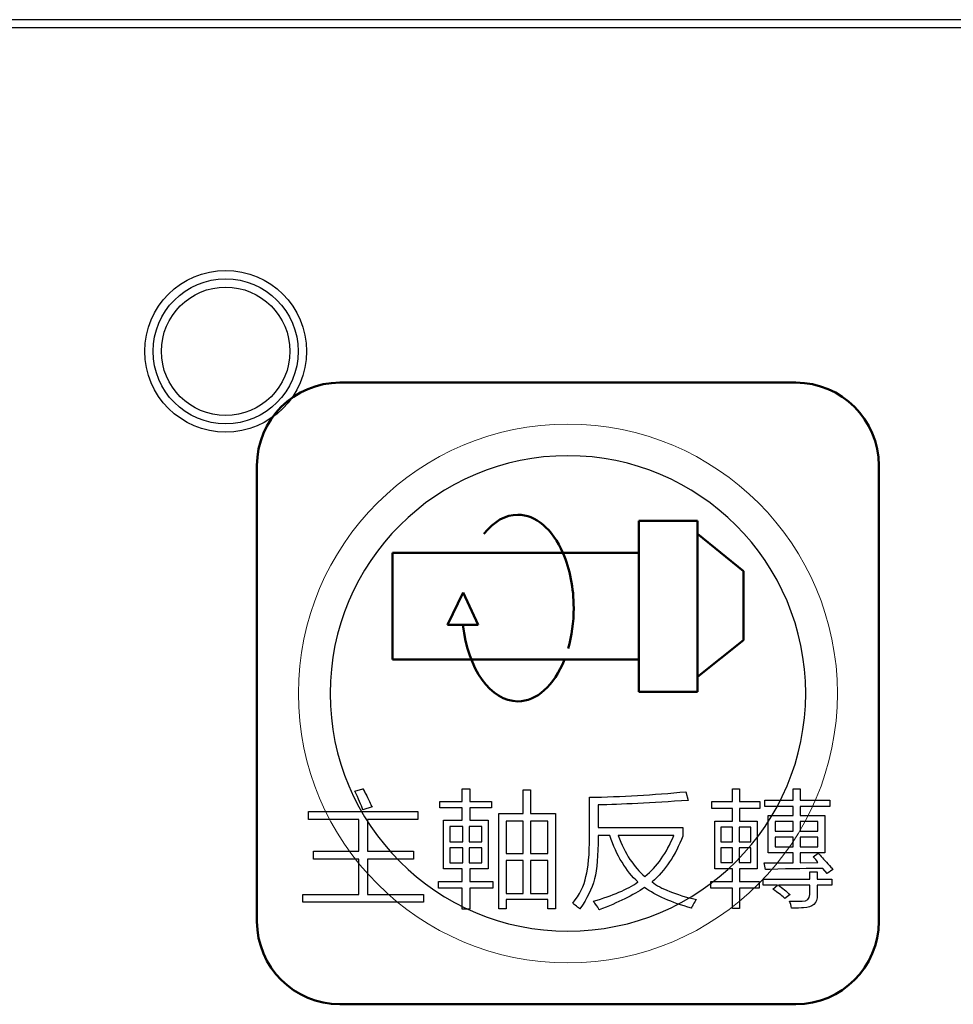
# Model space of a CAD drawing. Header units: millimetres. Extents: x 6964 to 8548, y -230 to 508.
# Tile 96 of 137: x 7329 to 7351, y 235 to 259. Entities that reach past the tile are written whole.
import ezdxf
from ezdxf.lldxf.tags import DXFTag

# ---------------------------------------------------------------- set-up
doc = ezdxf.new("R2010")
doc.units = ezdxf.units.MM
doc.header["$LTSCALE"] = 3
doc.layers.add('layer 1', color=7, linetype='Continuous')
tags = doc.linetypes.add('New Line1', pattern=[0.8, 0.5, -0.3]).pattern_tags.tags
tags[6:7] = [DXFTag(74, 4), DXFTag(75, 0), DXFTag(340, '0'), DXFTag(46, 1.0), DXFTag(50, 0.0), DXFTag(44, 0.0), DXFTag(45, 0.0)]
tags[4:5] = [DXFTag(74, 4), DXFTag(75, 0), DXFTag(340, '0'), DXFTag(46, 1.0), DXFTag(50, 0.0), DXFTag(44, 0.0), DXFTag(45, 0.0)]

msp = doc.modelspace()

# ---------------------------------------------------------------- linework, layer by layer
at = {"linetype": 'Continuous', "lineweight": 30}
msp.add_line((7420.175, 259.006), (7059.322, 259.006), dxfattribs=at)
at = {"layer": 'layer 1'}
for points in [[(7420.175, 258.806), (7420.175, 258.806), (7059.322, 258.806), (7059.322, 258.806)], [(7336.886, 240.39), (7336.886, 240.39), (7337.081, 240.45), (7337.081, 240.45)], [(7337.081, 240.45), (7337.097, 240.418), (7337.126, 240.365), (7337.166, 240.292)], [(7339.473, 240.147), (7339.473, 240.147), (7339.473, 240.451), (7339.473, 240.451)], [(7339.473, 240.451), (7339.473, 240.451), (7339.656, 240.451), (7339.656, 240.451)], [(7339.656, 240.451), (7339.656, 240.451), (7339.656, 240.147), (7339.656, 240.147)], [(7340.942, 239.854), (7340.942, 239.854), (7340.942, 240.425), (7340.942, 240.425)], [(7340.942, 240.425), (7340.942, 240.425), (7341.125, 240.425), (7341.125, 240.425)], [(7341.125, 240.425), (7341.125, 240.425), (7341.125, 239.854), (7341.125, 239.854)], [(7345.995, 240.147), (7345.995, 240.147), (7345.995, 240.451), (7345.995, 240.451)], [(7345.995, 240.451), (7345.995, 240.451), (7346.165, 240.451), (7346.165, 240.451)], [(7346.165, 240.451), (7346.165, 240.451), (7346.165, 240.147), (7346.165, 240.147)], [(7347.454, 240.172), (7347.454, 240.172), (7347.454, 240.452), (7347.454, 240.452)], [(7347.454, 240.452), (7347.454, 240.452), (7347.625, 240.452), (7347.625, 240.452)], [(7347.625, 240.452), (7347.625, 240.452), (7347.625, 240.172), (7347.625, 240.172)], [(7337.081, 239.94), (7337.04, 240.061), (7336.975, 240.211), (7336.886, 240.39)], [(7337.166, 240.292), (7337.239, 240.138), (7337.283, 240.045), (7337.299, 240.012)], [(7342.545, 240.244), (7343.316, 240.26), (7344.09, 240.305), (7344.868, 240.378)], [(7342.545, 239.296), (7342.545, 239.296), (7342.545, 240.244), (7342.545, 240.244)], [(7344.868, 240.378), (7344.868, 240.378), (7344.928, 240.171), (7344.928, 240.171)], [(7337.299, 240.012), (7337.299, 240.012), (7337.081, 239.94), (7337.081, 239.94)], [(7338.938, 239.989), (7338.938, 239.989), (7338.938, 240.147), (7338.938, 240.147)], [(7338.938, 240.147), (7338.938, 240.147), (7339.473, 240.147), (7339.473, 240.147)], [(7339.473, 239.989), (7339.473, 239.989), (7338.938, 239.989), (7338.938, 239.989)], [(7339.473, 239.695), (7339.473, 239.695), (7339.473, 239.989), (7339.473, 239.989)], [(7339.656, 240.147), (7339.656, 240.147), (7340.179, 240.147), (7340.179, 240.147)], [(7340.179, 239.989), (7340.179, 239.989), (7339.656, 239.989), (7339.656, 239.989)], [(7339.656, 239.989), (7339.656, 239.989), (7339.656, 239.695), (7339.656, 239.695)], [(7340.179, 240.147), (7340.179, 240.147), (7340.179, 239.989), (7340.179, 239.989)], [(7344.928, 240.171), (7344.029, 240.106), (7343.303, 240.07), (7342.752, 240.062)], [(7342.752, 240.062), (7342.752, 240.062), (7342.752, 239.515), (7342.752, 239.515)], [(7345.496, 239.977), (7345.496, 239.977), (7345.496, 240.147), (7345.496, 240.147)], [(7345.496, 240.147), (7345.496, 240.147), (7345.995, 240.147), (7345.995, 240.147)], [(7345.995, 239.977), (7345.995, 239.977), (7345.496, 239.977), (7345.496, 239.977)], [(7345.995, 239.671), (7345.995, 239.671), (7345.995, 239.977), (7345.995, 239.977)], [(7346.165, 240.147), (7346.165, 240.147), (7346.651, 240.147), (7346.651, 240.147)], [(7346.651, 239.977), (7346.651, 239.977), (7346.165, 239.977), (7346.165, 239.977)], [(7346.165, 239.977), (7346.165, 239.977), (7346.165, 239.671), (7346.165, 239.671)], [(7346.651, 240.147), (7346.651, 240.147), (7346.651, 239.977), (7346.651, 239.977)], [(7346.773, 240.026), (7346.773, 240.026), (7346.773, 240.172), (7346.773, 240.172)], [(7346.773, 240.172), (7346.773, 240.172), (7347.454, 240.172), (7347.454, 240.172)], [(7347.454, 240.026), (7347.454, 240.026), (7346.773, 240.026), (7346.773, 240.026)], [(7347.454, 239.805), (7347.454, 239.805), (7347.454, 240.026), (7347.454, 240.026)], [(7347.625, 240.172), (7347.625, 240.172), (7348.342, 240.172), (7348.342, 240.172)], [(7348.342, 240.026), (7348.342, 240.026), (7347.625, 240.026), (7347.625, 240.026)], [(7347.625, 240.026), (7347.625, 240.026), (7347.625, 239.805), (7347.625, 239.805)], [(7348.342, 240.172), (7348.342, 240.172), (7348.342, 240.026), (7348.342, 240.026)], [(7335.767, 239.709), (7335.767, 239.709), (7335.767, 239.904), (7335.767, 239.904)], [(7335.767, 239.904), (7335.767, 239.904), (7338.406, 239.904), (7338.406, 239.904)], [(7336.983, 239.709), (7336.983, 239.709), (7335.767, 239.709), (7335.767, 239.709)], [(7336.983, 238.942), (7336.983, 238.942), (7336.983, 239.709), (7336.983, 239.709)], [(7338.406, 239.709), (7338.406, 239.709), (7337.19, 239.709), (7337.19, 239.709)], [(7337.19, 239.709), (7337.19, 239.709), (7337.19, 238.942), (7337.19, 238.942)], [(7338.406, 239.904), (7338.406, 239.904), (7338.406, 239.709), (7338.406, 239.709)], [(7340.36, 237.557), (7340.36, 237.557), (7340.36, 239.854), (7340.36, 239.854)], [(7340.36, 239.854), (7340.36, 239.854), (7340.942, 239.854), (7340.942, 239.854)], [(7341.125, 239.854), (7341.125, 239.854), (7341.723, 239.854), (7341.723, 239.854)], [(7341.723, 239.854), (7341.723, 239.854), (7341.723, 237.557), (7341.723, 237.557)], [(7346.857, 238.905), (7346.857, 238.905), (7346.857, 239.805), (7346.857, 239.805)], [(7346.857, 239.805), (7346.857, 239.805), (7347.454, 239.805), (7347.454, 239.805)], [(7347.625, 239.805), (7347.625, 239.805), (7348.219, 239.805), (7348.219, 239.805)], [(7348.219, 239.805), (7348.219, 239.805), (7348.219, 238.905), (7348.219, 238.905)], [(7339.022, 238.516), (7339.022, 238.516), (7339.022, 239.695), (7339.022, 239.695)], [(7339.022, 239.695), (7339.022, 239.695), (7339.473, 239.695), (7339.473, 239.695)], [(7339.18, 239.538), (7339.18, 239.538), (7339.18, 239.173), (7339.18, 239.173)], [(7339.486, 239.538), (7339.486, 239.538), (7339.18, 239.538), (7339.18, 239.538)], [(7339.486, 239.173), (7339.486, 239.173), (7339.486, 239.538), (7339.486, 239.538)], [(7339.946, 239.538), (7339.946, 239.538), (7339.643, 239.538), (7339.643, 239.538)], [(7339.643, 239.538), (7339.643, 239.538), (7339.643, 239.173), (7339.643, 239.173)], [(7339.656, 239.695), (7339.656, 239.695), (7340.104, 239.695), (7340.104, 239.695)], [(7339.946, 239.173), (7339.946, 239.173), (7339.946, 239.538), (7339.946, 239.538)], [(7340.104, 239.695), (7340.104, 239.695), (7340.104, 238.516), (7340.104, 238.516)], [(7340.531, 239.672), (7340.531, 239.672), (7340.531, 238.892), (7340.531, 238.892)], [(7340.942, 239.672), (7340.942, 239.672), (7340.531, 239.672), (7340.531, 239.672)], [(7340.942, 238.892), (7340.942, 238.892), (7340.942, 239.672), (7340.942, 239.672)], [(7341.54, 239.672), (7341.54, 239.672), (7341.125, 239.672), (7341.125, 239.672)], [(7341.125, 239.672), (7341.125, 239.672), (7341.125, 238.892), (7341.125, 238.892)], [(7341.54, 238.892), (7341.54, 238.892), (7341.54, 239.672), (7341.54, 239.672)], [(7342.752, 239.515), (7342.752, 239.515), (7344.795, 239.515), (7344.795, 239.515)], [(7344.795, 239.515), (7344.795, 239.515), (7344.795, 239.308), (7344.795, 239.308)], [(7345.568, 238.517), (7345.568, 238.517), (7345.568, 239.671), (7345.568, 239.671)], [(7345.568, 239.671), (7345.568, 239.671), (7345.995, 239.671), (7345.995, 239.671)], [(7345.714, 239.525), (7345.714, 239.525), (7345.714, 239.173), (7345.714, 239.173)], [(7345.995, 239.525), (7345.995, 239.525), (7345.714, 239.525), (7345.714, 239.525)], [(7345.995, 239.173), (7345.995, 239.173), (7345.995, 239.525), (7345.995, 239.525)], [(7346.433, 239.525), (7346.433, 239.525), (7346.152, 239.525), (7346.152, 239.525)], [(7346.152, 239.525), (7346.152, 239.525), (7346.152, 239.173), (7346.152, 239.173)], [(7346.165, 239.671), (7346.165, 239.671), (7346.591, 239.671), (7346.591, 239.671)], [(7346.433, 239.173), (7346.433, 239.173), (7346.433, 239.525), (7346.433, 239.525)], [(7346.591, 239.671), (7346.591, 239.671), (7346.591, 238.517), (7346.591, 238.517)], [(7347.027, 239.659), (7347.027, 239.659), (7347.027, 239.428), (7347.027, 239.428)], [(7347.454, 239.659), (7347.454, 239.659), (7347.027, 239.659), (7347.027, 239.659)], [(7347.454, 239.428), (7347.454, 239.428), (7347.454, 239.659), (7347.454, 239.659)], [(7348.049, 239.659), (7348.049, 239.659), (7347.625, 239.659), (7347.625, 239.659)], [(7347.625, 239.659), (7347.625, 239.659), (7347.625, 239.428), (7347.625, 239.428)], [(7348.049, 239.428), (7348.049, 239.428), (7348.049, 239.659), (7348.049, 239.659)], [(7342.46, 238.335), (7342.517, 238.546), (7342.545, 238.866), (7342.545, 239.296)], [(7342.752, 239.284), (7342.752, 238.846), (7342.724, 238.51), (7342.667, 238.275)], [(7343.032, 239.32), (7343.032, 239.32), (7342.752, 239.32), (7342.752, 239.32)], [(7342.752, 239.32), (7342.752, 239.32), (7342.752, 239.284), (7342.752, 239.284)], [(7343.712, 238.201), (7343.429, 238.461), (7343.202, 238.834), (7343.032, 239.32)], [(7344.576, 239.32), (7344.576, 239.32), (7343.238, 239.32), (7343.238, 239.32)], [(7343.238, 239.32), (7343.401, 238.883), (7343.615, 238.554), (7343.883, 238.335)], [(7343.883, 238.335), (7344.175, 238.57), (7344.405, 238.899), (7344.576, 239.32)], [(7344.795, 239.308), (7344.616, 238.846), (7344.369, 238.477), (7344.053, 238.201)], [(7347.027, 239.428), (7347.027, 239.428), (7347.454, 239.428), (7347.454, 239.428)], [(7347.027, 239.282), (7347.027, 239.282), (7347.027, 239.052), (7347.027, 239.052)], [(7347.454, 239.282), (7347.454, 239.282), (7347.027, 239.282), (7347.027, 239.282)], [(7347.454, 239.052), (7347.454, 239.052), (7347.454, 239.282), (7347.454, 239.282)], [(7347.625, 239.428), (7347.625, 239.428), (7348.049, 239.428), (7348.049, 239.428)], [(7348.049, 239.282), (7348.049, 239.282), (7347.625, 239.282), (7347.625, 239.282)], [(7347.625, 239.282), (7347.625, 239.282), (7347.625, 239.052), (7347.625, 239.052)], [(7348.049, 239.052), (7348.049, 239.052), (7348.049, 239.282), (7348.049, 239.282)], [(7339.18, 239.173), (7339.18, 239.173), (7339.486, 239.173), (7339.486, 239.173)], [(7339.18, 239.027), (7339.18, 239.027), (7339.18, 238.663), (7339.18, 238.663)], [(7339.486, 239.027), (7339.486, 239.027), (7339.18, 239.027), (7339.18, 239.027)], [(7339.486, 238.663), (7339.486, 238.663), (7339.486, 239.027), (7339.486, 239.027)], [(7339.643, 239.173), (7339.643, 239.173), (7339.946, 239.173), (7339.946, 239.173)], [(7339.643, 239.027), (7339.643, 239.027), (7339.643, 238.663), (7339.643, 238.663)], [(7339.946, 239.027), (7339.946, 239.027), (7339.643, 239.027), (7339.643, 239.027)], [(7339.946, 238.663), (7339.946, 238.663), (7339.946, 239.027), (7339.946, 239.027)], [(7345.714, 239.173), (7345.714, 239.173), (7345.995, 239.173), (7345.995, 239.173)], [(7345.714, 239.027), (7345.714, 239.027), (7345.714, 238.675), (7345.714, 238.675)], [(7345.995, 239.027), (7345.995, 239.027), (7345.714, 239.027), (7345.714, 239.027)], [(7345.995, 238.675), (7345.995, 238.675), (7345.995, 239.027), (7345.995, 239.027)], [(7346.152, 239.173), (7346.152, 239.173), (7346.433, 239.173), (7346.433, 239.173)], [(7346.152, 239.027), (7346.152, 239.027), (7346.152, 238.675), (7346.152, 238.675)], [(7346.433, 239.027), (7346.433, 239.027), (7346.152, 239.027), (7346.152, 239.027)], [(7346.433, 238.675), (7346.433, 238.675), (7346.433, 239.027), (7346.433, 239.027)], [(7347.027, 239.052), (7347.027, 239.052), (7347.454, 239.052), (7347.454, 239.052)], [(7347.625, 239.052), (7347.625, 239.052), (7348.049, 239.052), (7348.049, 239.052)], [(7335.889, 238.748), (7335.889, 238.748), (7335.889, 238.942), (7335.889, 238.942)], [(7335.889, 238.942), (7335.889, 238.942), (7336.983, 238.942), (7336.983, 238.942)], [(7337.19, 238.942), (7337.19, 238.942), (7338.296, 238.942), (7338.296, 238.942)], [(7338.296, 238.942), (7338.296, 238.942), (7338.296, 238.748), (7338.296, 238.748)], [(7340.531, 238.892), (7340.531, 238.892), (7340.942, 238.892), (7340.942, 238.892)], [(7341.125, 238.892), (7341.125, 238.892), (7341.54, 238.892), (7341.54, 238.892)], [(7347.454, 238.905), (7347.454, 238.905), (7346.857, 238.905), (7346.857, 238.905)], [(7347.454, 238.663), (7347.454, 238.663), (7347.454, 238.905), (7347.454, 238.905)], [(7348.219, 238.905), (7348.219, 238.905), (7347.625, 238.905), (7347.625, 238.905)], [(7347.625, 238.905), (7347.625, 238.905), (7347.625, 238.663), (7347.625, 238.663)], [(7347.941, 238.808), (7347.941, 238.808), (7348.062, 238.893), (7348.062, 238.893)], [(7348.05, 238.675), (7348.026, 238.723), (7347.989, 238.768), (7347.941, 238.808)], [(7348.062, 238.893), (7348.119, 238.837), (7348.196, 238.752), (7348.293, 238.638)], [(7336.983, 238.748), (7336.983, 238.748), (7335.889, 238.748), (7335.889, 238.748)], [(7336.983, 237.896), (7336.983, 237.896), (7336.983, 238.748), (7336.983, 238.748)], [(7338.296, 238.748), (7338.296, 238.748), (7337.19, 238.748), (7337.19, 238.748)], [(7337.19, 238.748), (7337.19, 238.748), (7337.19, 237.896), (7337.19, 237.896)], [(7339.473, 238.516), (7339.473, 238.516), (7339.022, 238.516), (7339.022, 238.516)], [(7339.18, 238.663), (7339.18, 238.663), (7339.486, 238.663), (7339.486, 238.663)], [(7339.473, 238.214), (7339.473, 238.214), (7339.473, 238.516), (7339.473, 238.516)], [(7339.643, 238.663), (7339.643, 238.663), (7339.946, 238.663), (7339.946, 238.663)], [(7340.104, 238.516), (7340.104, 238.516), (7339.656, 238.516), (7339.656, 238.516)], [(7339.656, 238.516), (7339.656, 238.516), (7339.656, 238.214), (7339.656, 238.214)], [(7340.531, 238.722), (7340.531, 238.722), (7340.531, 237.922), (7340.531, 237.922)], [(7340.942, 238.722), (7340.942, 238.722), (7340.531, 238.722), (7340.531, 238.722)], [(7340.942, 237.922), (7340.942, 237.922), (7340.942, 238.722), (7340.942, 238.722)], [(7341.125, 238.722), (7341.125, 238.722), (7341.125, 237.922), (7341.125, 237.922)], [(7341.54, 238.722), (7341.54, 238.722), (7341.125, 238.722), (7341.125, 238.722)], [(7341.54, 237.922), (7341.54, 237.922), (7341.54, 238.722), (7341.54, 238.722)], [(7345.995, 238.517), (7345.995, 238.517), (7345.568, 238.517), (7345.568, 238.517)], [(7345.714, 238.675), (7345.714, 238.675), (7345.995, 238.675), (7345.995, 238.675)], [(7345.995, 238.214), (7345.995, 238.214), (7345.995, 238.517), (7345.995, 238.517)], [(7346.152, 238.675), (7346.152, 238.675), (7346.433, 238.675), (7346.433, 238.675)], [(7346.591, 238.517), (7346.591, 238.517), (7346.165, 238.517), (7346.165, 238.517)], [(7346.165, 238.517), (7346.165, 238.517), (7346.165, 238.214), (7346.165, 238.214)], [(7346.786, 238.504), (7346.786, 238.504), (7346.761, 238.663), (7346.761, 238.663)], [(7346.761, 238.663), (7346.996, 238.663), (7347.227, 238.663), (7347.454, 238.663)], [(7348.172, 238.529), (7347.855, 238.529), (7347.43, 238.52), (7346.895, 238.504)], [(7347.625, 238.663), (7347.625, 238.663), (7348.05, 238.675), (7348.05, 238.675)], [(7348.281, 238.407), (7348.281, 238.407), (7348.172, 238.529), (7348.172, 238.529)], [(7348.293, 238.638), (7348.35, 238.581), (7348.391, 238.537), (7348.415, 238.504)], [(7342.144, 237.691), (7342.306, 237.894), (7342.411, 238.109), (7342.46, 238.335)], [(7342.667, 238.275), (7342.602, 238.031), (7342.484, 237.792), (7342.314, 237.557)], [(7346.737, 238.127), (7346.737, 238.127), (7346.737, 238.273), (7346.737, 238.273)], [(7346.737, 238.273), (7346.737, 238.273), (7347.856, 238.273), (7347.856, 238.273)], [(7346.895, 238.504), (7346.846, 238.504), (7346.81, 238.504), (7346.786, 238.504)], [(7347.856, 238.273), (7347.856, 238.273), (7347.856, 238.444), (7347.856, 238.444)], [(7347.856, 238.444), (7347.856, 238.444), (7348.039, 238.444), (7348.039, 238.444)], [(7348.039, 238.444), (7348.039, 238.444), (7348.039, 238.273), (7348.039, 238.273)], [(7348.039, 238.273), (7348.039, 238.273), (7348.391, 238.273), (7348.391, 238.273)], [(7348.415, 238.504), (7348.415, 238.504), (7348.281, 238.407), (7348.281, 238.407)], [(7348.391, 238.273), (7348.391, 238.273), (7348.391, 238.127), (7348.391, 238.127)], [(7338.902, 238.056), (7338.902, 238.056), (7338.902, 238.214), (7338.902, 238.214)], [(7338.902, 238.214), (7338.902, 238.214), (7339.473, 238.214), (7339.473, 238.214)], [(7339.473, 238.056), (7339.473, 238.056), (7338.902, 238.056), (7338.902, 238.056)], [(7339.473, 237.545), (7339.473, 237.545), (7339.473, 238.056), (7339.473, 238.056)], [(7339.656, 238.214), (7339.656, 238.214), (7340.215, 238.214), (7340.215, 238.214)], [(7340.215, 238.056), (7340.215, 238.056), (7339.656, 238.056), (7339.656, 238.056)], [(7339.656, 238.056), (7339.656, 238.056), (7339.656, 237.545), (7339.656, 237.545)], [(7340.215, 238.214), (7340.215, 238.214), (7340.215, 238.056), (7340.215, 238.056)], [(7342.643, 237.74), (7343.104, 237.869), (7343.461, 238.023), (7343.712, 238.201)], [(7343.871, 238.068), (7343.603, 237.881), (7343.238, 237.703), (7342.777, 237.533)], [(7345.002, 237.569), (7344.523, 237.707), (7344.146, 237.873), (7343.871, 238.068)], [(7344.053, 238.201), (7344.264, 238.04), (7344.62, 237.897), (7345.123, 237.776)], [(7345.472, 238.056), (7345.472, 238.056), (7345.472, 238.214), (7345.472, 238.214)], [(7345.472, 238.214), (7345.472, 238.214), (7345.995, 238.214), (7345.995, 238.214)], [(7345.995, 238.056), (7345.995, 238.056), (7345.472, 238.056), (7345.472, 238.056)], [(7345.995, 237.558), (7345.995, 237.558), (7345.995, 238.056), (7345.995, 238.056)], [(7346.165, 238.214), (7346.165, 238.214), (7346.639, 238.214), (7346.639, 238.214)], [(7346.639, 238.056), (7346.639, 238.056), (7346.165, 238.056), (7346.165, 238.056)], [(7346.165, 238.056), (7346.165, 238.056), (7346.165, 237.558), (7346.165, 237.558)], [(7346.639, 238.214), (7346.639, 238.214), (7346.639, 238.056), (7346.639, 238.056)], [(7347.078, 238.127), (7347.078, 238.127), (7346.737, 238.127), (7346.737, 238.127)], [(7346.968, 238.03), (7346.968, 238.03), (7347.078, 238.127), (7347.078, 238.127)], [(7347.856, 238.127), (7347.856, 238.127), (7347.102, 238.127), (7347.102, 238.127)], [(7347.102, 238.127), (7347.2, 238.055), (7347.293, 237.977), (7347.382, 237.896)], [(7347.856, 237.896), (7347.856, 237.896), (7347.856, 238.127), (7347.856, 238.127)], [(7348.391, 238.127), (7348.391, 238.127), (7348.039, 238.127), (7348.039, 238.127)], [(7348.039, 238.127), (7348.039, 238.127), (7348.039, 237.896), (7348.039, 237.896)], [(7335.634, 237.714), (7335.634, 237.714), (7335.634, 237.896), (7335.634, 237.896)], [(7335.634, 237.896), (7335.634, 237.896), (7336.983, 237.896), (7336.983, 237.896)], [(7337.19, 237.896), (7337.19, 237.896), (7338.54, 237.896), (7338.54, 237.896)], [(7338.54, 237.896), (7338.54, 237.896), (7338.54, 237.714), (7338.54, 237.714)], [(7340.531, 237.922), (7340.531, 237.922), (7340.942, 237.922), (7340.942, 237.922)], [(7341.125, 237.922), (7341.125, 237.922), (7341.54, 237.922), (7341.54, 237.922)], [(7347.017, 237.994), (7347.001, 238.01), (7346.985, 238.022), (7346.968, 238.03)], [(7347.26, 237.799), (7347.203, 237.856), (7347.122, 237.921), (7347.017, 237.994)], [(7347.382, 237.896), (7347.382, 237.896), (7347.26, 237.799), (7347.26, 237.799)], [(7348.039, 237.896), (7348.039, 237.686), (7347.929, 237.58), (7347.71, 237.58)], [(7338.54, 237.714), (7338.54, 237.714), (7335.634, 237.714), (7335.634, 237.714)], [(7341.54, 237.775), (7341.54, 237.775), (7340.531, 237.775), (7340.531, 237.775)], [(7340.531, 237.775), (7340.531, 237.775), (7340.531, 237.557), (7340.531, 237.557)], [(7341.54, 237.557), (7341.54, 237.557), (7341.54, 237.775), (7341.54, 237.775)], [(7342.229, 237.618), (7342.189, 237.65), (7342.16, 237.675), (7342.144, 237.691)], [(7342.314, 237.557), (7342.298, 237.565), (7342.27, 237.586), (7342.229, 237.618)], [(7342.691, 237.667), (7342.667, 237.699), (7342.65, 237.723), (7342.643, 237.74)], [(7342.777, 237.533), (7342.76, 237.565), (7342.732, 237.61), (7342.691, 237.667)], [(7345.038, 237.642), (7345.022, 237.61), (7345.009, 237.586), (7345.002, 237.569)], [(7345.123, 237.776), (7345.099, 237.752), (7345.07, 237.707), (7345.038, 237.642)], [(7347.418, 237.568), (7347.41, 237.633), (7347.394, 237.69), (7347.37, 237.738)], [(7347.71, 237.58), (7347.645, 237.572), (7347.548, 237.568), (7347.418, 237.568)], [(7339.656, 237.545), (7339.656, 237.545), (7339.473, 237.545), (7339.473, 237.545)], [(7340.531, 237.557), (7340.531, 237.557), (7340.36, 237.557), (7340.36, 237.557)], [(7341.723, 237.557), (7341.723, 237.557), (7341.54, 237.557), (7341.54, 237.557)], [(7346.165, 237.558), (7346.165, 237.558), (7345.995, 237.558), (7345.995, 237.558)]]:
    msp.add_open_spline(points, degree=3, dxfattribs=at)
for points, knots in [([(7335.719, 251.005), (7335.719, 252.082), (7334.846, 252.955), (7333.769, 252.955), (7333.769, 252.955), (7332.692, 252.955), (7331.819, 252.082), (7331.819, 251.005), (7331.819, 251.005), (7331.819, 249.928), (7332.692, 249.055), (7333.769, 249.055), (7333.769, 249.055), (7334.846, 249.055), (7335.719, 249.928), (7335.719, 251.005)], [0, 0, 0, 0, 0.2, 0.2, 0.2, 0.2, 0.4, 0.4, 0.4, 0.4, 0.6, 0.6, 0.6, 0.6, 1, 1, 1, 1]), ([(7335.519, 251.005), (7335.519, 251.971), (7334.736, 252.755), (7333.769, 252.755), (7333.769, 252.755), (7332.803, 252.755), (7332.019, 251.971), (7332.019, 251.005), (7332.019, 251.005), (7332.019, 250.038), (7332.803, 249.255), (7333.769, 249.255), (7333.769, 249.255), (7334.736, 249.255), (7335.519, 250.038), (7335.519, 251.005)], [0, 0, 0, 0, 0.2, 0.2, 0.2, 0.2, 0.4, 0.4, 0.4, 0.4, 0.6, 0.6, 0.6, 0.6, 1, 1, 1, 1]), ([(7335.319, 251.005), (7335.319, 251.861), (7334.625, 252.555), (7333.769, 252.555), (7333.769, 252.555), (7332.913, 252.555), (7332.219, 251.861), (7332.219, 251.005), (7332.219, 251.005), (7332.219, 250.149), (7332.913, 249.455), (7333.769, 249.455), (7333.769, 249.455), (7334.625, 249.455), (7335.319, 250.149), (7335.319, 251.005)], [0, 0, 0, 0, 0.2, 0.2, 0.2, 0.2, 0.4, 0.4, 0.4, 0.4, 0.6, 0.6, 0.6, 0.6, 1, 1, 1, 1]), ([(7347.37, 237.738), (7347.451, 237.738), (7347.552, 237.738), (7347.674, 237.738), (7347.674, 237.738), (7347.795, 237.738), (7347.856, 237.791), (7347.856, 237.896)], [0.52173913, 0.52173913, 0.52173913, 0.52173913, 0.56521739, 0.56521739, 0.56521739, 0.5652174, 0.60869565, 0.60869565, 0.60869565, 0.60869565])]:
    msp.add_open_spline(points, degree=3, knots=knots, dxfattribs=at)
at = {"layer": 'layer 1', "lineweight": 50}
for points in [[(7334.524, 248.25), (7334.524, 249.35), (7335.424, 250.25), (7336.524, 250.25)], [(7336.524, 250.25), (7336.524, 250.25), (7347.525, 250.25), (7347.525, 250.25)], [(7347.525, 250.25), (7348.625, 250.25), (7349.524, 249.35), (7349.524, 248.25)], [(7334.524, 237.25), (7334.524, 237.25), (7334.524, 248.25), (7334.524, 248.25)], [(7349.524, 248.25), (7349.524, 248.25), (7349.524, 237.25), (7349.524, 237.25)], [(7345.153, 246.914), (7345.153, 246.914), (7343.738, 246.914), (7343.738, 246.914)], [(7343.738, 246.914), (7343.738, 246.914), (7343.738, 242.793), (7343.738, 242.793)], [(7345.153, 242.793), (7345.153, 242.793), (7345.153, 246.914), (7345.153, 246.914)], [(7346.257, 245.702), (7346.257, 245.702), (7345.153, 246.605), (7345.153, 246.605)], [(7337.79, 243.566), (7337.79, 243.566), (7337.79, 246.143), (7337.79, 246.143)], [(7337.79, 246.143), (7337.79, 246.143), (7343.738, 246.141), (7343.738, 246.141)], [(7346.259, 244.032), (7346.259, 244.032), (7346.257, 245.702), (7346.257, 245.702)], [(7339.494, 245.182), (7339.494, 245.182), (7339.122, 244.405), (7339.122, 244.405)], [(7339.857, 244.405), (7339.857, 244.405), (7339.494, 245.182), (7339.494, 245.182)], [(7339.122, 244.405), (7339.122, 244.405), (7339.857, 244.405), (7339.857, 244.405)], [(7345.153, 243.15), (7345.153, 243.15), (7346.259, 244.032), (7346.259, 244.032)], [(7343.738, 243.567), (7343.738, 243.567), (7337.79, 243.566), (7337.79, 243.566)], [(7343.738, 242.793), (7343.738, 242.793), (7345.153, 242.793), (7345.153, 242.793)], [(7336.524, 235.25), (7335.424, 235.25), (7334.524, 236.15), (7334.524, 237.25)], [(7349.524, 237.25), (7349.524, 236.15), (7348.625, 235.25), (7347.525, 235.25)], [(7347.525, 235.25), (7347.525, 235.25), (7336.524, 235.25), (7336.524, 235.25)]]:
    msp.add_open_spline(points, degree=3, dxfattribs=at)
at = {"layer": 'layer 1', "lineweight": 9}
for points, knots in [([(7348.524, 242.75), (7348.524, 246.34), (7345.614, 249.25), (7342.024, 249.25), (7342.024, 249.25), (7338.435, 249.25), (7335.524, 246.34), (7335.524, 242.75), (7335.524, 242.75), (7335.524, 239.16), (7338.435, 236.25), (7342.024, 236.25)], [0, 0, 0, 0, 0.2, 0.2, 0.2, 0.2, 0.4, 0.4, 0.4, 0.4, 0.6, 0.6, 0.6, 0.6]), ([(7347.37, 237.738), (7347.451, 237.738), (7347.552, 237.738), (7347.674, 237.738), (7347.674, 237.738), (7347.795, 237.738), (7347.856, 237.791), (7347.856, 237.896)], [0.52173913, 0.52173913, 0.52173913, 0.52173913, 0.56521739, 0.56521739, 0.56521739, 0.5652174, 0.60869565, 0.60869565, 0.60869565, 0.60869565])]:
    msp.add_open_spline(points, degree=3, knots=knots, dxfattribs=at)
at = {"layer": 'layer 1', "lineweight": 25}
for points, knots in [([(7347.76, 242.75), (7347.76, 245.918), (7345.192, 248.485), (7342.025, 248.485), (7342.025, 248.485), (7338.857, 248.485), (7336.289, 245.918), (7336.289, 242.75)], [0, 0, 0, 0, 0.2, 0.2, 0.2, 0.2, 0.4, 0.4, 0.4, 0.4]), ([(7336.289, 242.75), (7336.289, 239.582), (7338.857, 237.015), (7342.024, 237.015), (7342.024, 237.015), (7345.192, 237.015), (7347.76, 239.582), (7347.76, 242.75)], [0.4, 0.4, 0.4, 0.4, 0.6, 0.6, 0.6, 0.6, 1, 1, 1, 1])]:
    msp.add_open_spline(points, degree=3, knots=knots, dxfattribs=at)
at = {"layer": 'layer 1', "lineweight": 50}
for points in [[(7341.904, 246.141), (7341.65, 246.72), (7341.246, 247.062), (7340.817, 247.062), (7340.817, 247.062), (7340.522, 247.062), (7340.235, 246.9), (7340, 246.601)], [(7339.492, 244.405), (7339.609, 243.335), (7340.167, 242.559), (7340.817, 242.559), (7340.817, 242.559), (7341.269, 242.559), (7341.691, 242.937), (7341.94, 243.567)]]:
    msp.add_open_spline(points, degree=3, knots=[0, 0, 0, 0, 0.333333, 0.333333, 0.333333, 0.333333, 1, 1, 1, 1], dxfattribs=at)
at = {"layer": 'layer 1', "linetype": 'New Line1', "lineweight": 50}
msp.add_open_spline([(7342.03, 243.831), (7342.118, 244.136), (7342.164, 244.472), (7342.164, 244.81), (7342.164, 244.81), (7342.164, 245.289), (7342.073, 245.755), (7341.904, 246.141)], degree=3, knots=[0, 0, 0, 0, 0.333333, 0.333333, 0.333333, 0.333333, 1, 1, 1, 1], dxfattribs=at)
at = {"layer": 'layer 1', "lineweight": 9}
for points in [[(7342.024, 236.25), (7345.614, 236.25), (7348.524, 239.16), (7348.524, 242.75)], [(7336.886, 240.39), (7336.886, 240.39), (7337.081, 240.45), (7337.081, 240.45)], [(7337.081, 240.45), (7337.097, 240.418), (7337.126, 240.365), (7337.166, 240.292)], [(7339.473, 240.147), (7339.473, 240.147), (7339.473, 240.451), (7339.473, 240.451)], [(7339.473, 240.451), (7339.473, 240.451), (7339.656, 240.451), (7339.656, 240.451)], [(7339.656, 240.451), (7339.656, 240.451), (7339.656, 240.147), (7339.656, 240.147)], [(7340.942, 239.854), (7340.942, 239.854), (7340.942, 240.425), (7340.942, 240.425)], [(7340.942, 240.425), (7340.942, 240.425), (7341.125, 240.425), (7341.125, 240.425)], [(7341.125, 240.425), (7341.125, 240.425), (7341.125, 239.854), (7341.125, 239.854)], [(7345.995, 240.147), (7345.995, 240.147), (7345.995, 240.451), (7345.995, 240.451)], [(7345.995, 240.451), (7345.995, 240.451), (7346.165, 240.451), (7346.165, 240.451)], [(7346.165, 240.451), (7346.165, 240.451), (7346.165, 240.147), (7346.165, 240.147)], [(7347.454, 240.172), (7347.454, 240.172), (7347.454, 240.452), (7347.454, 240.452)], [(7347.454, 240.452), (7347.454, 240.452), (7347.625, 240.452), (7347.625, 240.452)], [(7347.625, 240.452), (7347.625, 240.452), (7347.625, 240.172), (7347.625, 240.172)], [(7337.081, 239.94), (7337.04, 240.061), (7336.975, 240.211), (7336.886, 240.39)], [(7337.166, 240.292), (7337.239, 240.138), (7337.283, 240.045), (7337.299, 240.012)], [(7342.545, 240.244), (7343.316, 240.26), (7344.09, 240.305), (7344.868, 240.378)], [(7342.545, 239.296), (7342.545, 239.296), (7342.545, 240.244), (7342.545, 240.244)], [(7344.868, 240.378), (7344.868, 240.378), (7344.928, 240.171), (7344.928, 240.171)], [(7337.299, 240.012), (7337.299, 240.012), (7337.081, 239.94), (7337.081, 239.94)], [(7338.938, 239.989), (7338.938, 239.989), (7338.938, 240.147), (7338.938, 240.147)], [(7338.938, 240.147), (7338.938, 240.147), (7339.473, 240.147), (7339.473, 240.147)], [(7339.473, 239.989), (7339.473, 239.989), (7338.938, 239.989), (7338.938, 239.989)], [(7339.473, 239.695), (7339.473, 239.695), (7339.473, 239.989), (7339.473, 239.989)], [(7339.656, 240.147), (7339.656, 240.147), (7340.179, 240.147), (7340.179, 240.147)], [(7340.179, 239.989), (7340.179, 239.989), (7339.656, 239.989), (7339.656, 239.989)], [(7339.656, 239.989), (7339.656, 239.989), (7339.656, 239.695), (7339.656, 239.695)], [(7340.179, 240.147), (7340.179, 240.147), (7340.179, 239.989), (7340.179, 239.989)], [(7344.928, 240.171), (7344.029, 240.106), (7343.303, 240.07), (7342.752, 240.062)], [(7342.752, 240.062), (7342.752, 240.062), (7342.752, 239.515), (7342.752, 239.515)], [(7345.496, 239.977), (7345.496, 239.977), (7345.496, 240.147), (7345.496, 240.147)], [(7345.496, 240.147), (7345.496, 240.147), (7345.995, 240.147), (7345.995, 240.147)], [(7345.995, 239.977), (7345.995, 239.977), (7345.496, 239.977), (7345.496, 239.977)], [(7345.995, 239.671), (7345.995, 239.671), (7345.995, 239.977), (7345.995, 239.977)], [(7346.165, 240.147), (7346.165, 240.147), (7346.651, 240.147), (7346.651, 240.147)], [(7346.651, 239.977), (7346.651, 239.977), (7346.165, 239.977), (7346.165, 239.977)], [(7346.165, 239.977), (7346.165, 239.977), (7346.165, 239.671), (7346.165, 239.671)], [(7346.651, 240.147), (7346.651, 240.147), (7346.651, 239.977), (7346.651, 239.977)], [(7346.773, 240.026), (7346.773, 240.026), (7346.773, 240.172), (7346.773, 240.172)], [(7346.773, 240.172), (7346.773, 240.172), (7347.454, 240.172), (7347.454, 240.172)], [(7347.454, 240.026), (7347.454, 240.026), (7346.773, 240.026), (7346.773, 240.026)], [(7347.454, 239.805), (7347.454, 239.805), (7347.454, 240.026), (7347.454, 240.026)], [(7347.625, 240.172), (7347.625, 240.172), (7348.342, 240.172), (7348.342, 240.172)], [(7348.342, 240.026), (7348.342, 240.026), (7347.625, 240.026), (7347.625, 240.026)], [(7347.625, 240.026), (7347.625, 240.026), (7347.625, 239.805), (7347.625, 239.805)], [(7348.342, 240.172), (7348.342, 240.172), (7348.342, 240.026), (7348.342, 240.026)], [(7335.767, 239.709), (7335.767, 239.709), (7335.767, 239.904), (7335.767, 239.904)], [(7335.767, 239.904), (7335.767, 239.904), (7338.406, 239.904), (7338.406, 239.904)], [(7336.983, 239.709), (7336.983, 239.709), (7335.767, 239.709), (7335.767, 239.709)], [(7336.983, 238.942), (7336.983, 238.942), (7336.983, 239.709), (7336.983, 239.709)], [(7338.406, 239.709), (7338.406, 239.709), (7337.19, 239.709), (7337.19, 239.709)], [(7337.19, 239.709), (7337.19, 239.709), (7337.19, 238.942), (7337.19, 238.942)], [(7338.406, 239.904), (7338.406, 239.904), (7338.406, 239.709), (7338.406, 239.709)], [(7340.36, 237.557), (7340.36, 237.557), (7340.36, 239.854), (7340.36, 239.854)], [(7340.36, 239.854), (7340.36, 239.854), (7340.942, 239.854), (7340.942, 239.854)], [(7341.125, 239.854), (7341.125, 239.854), (7341.723, 239.854), (7341.723, 239.854)], [(7341.723, 239.854), (7341.723, 239.854), (7341.723, 237.557), (7341.723, 237.557)], [(7346.857, 238.905), (7346.857, 238.905), (7346.857, 239.805), (7346.857, 239.805)], [(7346.857, 239.805), (7346.857, 239.805), (7347.454, 239.805), (7347.454, 239.805)], [(7347.625, 239.805), (7347.625, 239.805), (7348.219, 239.805), (7348.219, 239.805)], [(7348.219, 239.805), (7348.219, 239.805), (7348.219, 238.905), (7348.219, 238.905)], [(7339.022, 238.516), (7339.022, 238.516), (7339.022, 239.695), (7339.022, 239.695)], [(7339.022, 239.695), (7339.022, 239.695), (7339.473, 239.695), (7339.473, 239.695)], [(7339.18, 239.538), (7339.18, 239.538), (7339.18, 239.173), (7339.18, 239.173)], [(7339.486, 239.538), (7339.486, 239.538), (7339.18, 239.538), (7339.18, 239.538)], [(7339.486, 239.173), (7339.486, 239.173), (7339.486, 239.538), (7339.486, 239.538)], [(7339.946, 239.538), (7339.946, 239.538), (7339.643, 239.538), (7339.643, 239.538)], [(7339.643, 239.538), (7339.643, 239.538), (7339.643, 239.173), (7339.643, 239.173)], [(7339.656, 239.695), (7339.656, 239.695), (7340.104, 239.695), (7340.104, 239.695)], [(7339.946, 239.173), (7339.946, 239.173), (7339.946, 239.538), (7339.946, 239.538)], [(7340.104, 239.695), (7340.104, 239.695), (7340.104, 238.516), (7340.104, 238.516)], [(7340.531, 239.672), (7340.531, 239.672), (7340.531, 238.892), (7340.531, 238.892)], [(7340.942, 239.672), (7340.942, 239.672), (7340.531, 239.672), (7340.531, 239.672)], [(7340.942, 238.892), (7340.942, 238.892), (7340.942, 239.672), (7340.942, 239.672)], [(7341.54, 239.672), (7341.54, 239.672), (7341.125, 239.672), (7341.125, 239.672)], [(7341.125, 239.672), (7341.125, 239.672), (7341.125, 238.892), (7341.125, 238.892)], [(7341.54, 238.892), (7341.54, 238.892), (7341.54, 239.672), (7341.54, 239.672)], [(7342.752, 239.515), (7342.752, 239.515), (7344.795, 239.515), (7344.795, 239.515)], [(7344.795, 239.515), (7344.795, 239.515), (7344.795, 239.308), (7344.795, 239.308)], [(7345.568, 238.517), (7345.568, 238.517), (7345.568, 239.671), (7345.568, 239.671)], [(7345.568, 239.671), (7345.568, 239.671), (7345.995, 239.671), (7345.995, 239.671)], [(7345.714, 239.525), (7345.714, 239.525), (7345.714, 239.173), (7345.714, 239.173)], [(7345.995, 239.525), (7345.995, 239.525), (7345.714, 239.525), (7345.714, 239.525)], [(7345.995, 239.173), (7345.995, 239.173), (7345.995, 239.525), (7345.995, 239.525)], [(7346.433, 239.525), (7346.433, 239.525), (7346.152, 239.525), (7346.152, 239.525)], [(7346.152, 239.525), (7346.152, 239.525), (7346.152, 239.173), (7346.152, 239.173)], [(7346.165, 239.671), (7346.165, 239.671), (7346.591, 239.671), (7346.591, 239.671)], [(7346.433, 239.173), (7346.433, 239.173), (7346.433, 239.525), (7346.433, 239.525)], [(7346.591, 239.671), (7346.591, 239.671), (7346.591, 238.517), (7346.591, 238.517)], [(7347.027, 239.659), (7347.027, 239.659), (7347.027, 239.428), (7347.027, 239.428)], [(7347.454, 239.659), (7347.454, 239.659), (7347.027, 239.659), (7347.027, 239.659)], [(7347.454, 239.428), (7347.454, 239.428), (7347.454, 239.659), (7347.454, 239.659)], [(7348.049, 239.659), (7348.049, 239.659), (7347.625, 239.659), (7347.625, 239.659)], [(7347.625, 239.659), (7347.625, 239.659), (7347.625, 239.428), (7347.625, 239.428)], [(7348.049, 239.428), (7348.049, 239.428), (7348.049, 239.659), (7348.049, 239.659)], [(7342.46, 238.335), (7342.517, 238.546), (7342.545, 238.866), (7342.545, 239.296)], [(7342.752, 239.284), (7342.752, 238.846), (7342.724, 238.51), (7342.667, 238.275)], [(7343.032, 239.32), (7343.032, 239.32), (7342.752, 239.32), (7342.752, 239.32)], [(7342.752, 239.32), (7342.752, 239.32), (7342.752, 239.284), (7342.752, 239.284)], [(7343.712, 238.201), (7343.429, 238.461), (7343.202, 238.834), (7343.032, 239.32)], [(7344.576, 239.32), (7344.576, 239.32), (7343.238, 239.32), (7343.238, 239.32)], [(7343.238, 239.32), (7343.401, 238.883), (7343.615, 238.554), (7343.883, 238.335)], [(7343.883, 238.335), (7344.175, 238.57), (7344.405, 238.899), (7344.576, 239.32)], [(7344.795, 239.308), (7344.616, 238.846), (7344.369, 238.477), (7344.053, 238.201)], [(7347.027, 239.428), (7347.027, 239.428), (7347.454, 239.428), (7347.454, 239.428)], [(7347.027, 239.282), (7347.027, 239.282), (7347.027, 239.052), (7347.027, 239.052)], [(7347.454, 239.282), (7347.454, 239.282), (7347.027, 239.282), (7347.027, 239.282)], [(7347.454, 239.052), (7347.454, 239.052), (7347.454, 239.282), (7347.454, 239.282)], [(7347.625, 239.428), (7347.625, 239.428), (7348.049, 239.428), (7348.049, 239.428)], [(7348.049, 239.282), (7348.049, 239.282), (7347.625, 239.282), (7347.625, 239.282)], [(7347.625, 239.282), (7347.625, 239.282), (7347.625, 239.052), (7347.625, 239.052)], [(7348.049, 239.052), (7348.049, 239.052), (7348.049, 239.282), (7348.049, 239.282)], [(7339.18, 239.173), (7339.18, 239.173), (7339.486, 239.173), (7339.486, 239.173)], [(7339.18, 239.027), (7339.18, 239.027), (7339.18, 238.663), (7339.18, 238.663)], [(7339.486, 239.027), (7339.486, 239.027), (7339.18, 239.027), (7339.18, 239.027)], [(7339.486, 238.663), (7339.486, 238.663), (7339.486, 239.027), (7339.486, 239.027)], [(7339.643, 239.173), (7339.643, 239.173), (7339.946, 239.173), (7339.946, 239.173)], [(7339.643, 239.027), (7339.643, 239.027), (7339.643, 238.663), (7339.643, 238.663)], [(7339.946, 239.027), (7339.946, 239.027), (7339.643, 239.027), (7339.643, 239.027)], [(7339.946, 238.663), (7339.946, 238.663), (7339.946, 239.027), (7339.946, 239.027)], [(7345.714, 239.173), (7345.714, 239.173), (7345.995, 239.173), (7345.995, 239.173)], [(7345.714, 239.027), (7345.714, 239.027), (7345.714, 238.675), (7345.714, 238.675)], [(7345.995, 239.027), (7345.995, 239.027), (7345.714, 239.027), (7345.714, 239.027)], [(7345.995, 238.675), (7345.995, 238.675), (7345.995, 239.027), (7345.995, 239.027)], [(7346.152, 239.173), (7346.152, 239.173), (7346.433, 239.173), (7346.433, 239.173)], [(7346.152, 239.027), (7346.152, 239.027), (7346.152, 238.675), (7346.152, 238.675)], [(7346.433, 239.027), (7346.433, 239.027), (7346.152, 239.027), (7346.152, 239.027)], [(7346.433, 238.675), (7346.433, 238.675), (7346.433, 239.027), (7346.433, 239.027)], [(7347.027, 239.052), (7347.027, 239.052), (7347.454, 239.052), (7347.454, 239.052)], [(7347.625, 239.052), (7347.625, 239.052), (7348.049, 239.052), (7348.049, 239.052)], [(7335.889, 238.748), (7335.889, 238.748), (7335.889, 238.942), (7335.889, 238.942)], [(7335.889, 238.942), (7335.889, 238.942), (7336.983, 238.942), (7336.983, 238.942)], [(7337.19, 238.942), (7337.19, 238.942), (7338.296, 238.942), (7338.296, 238.942)], [(7338.296, 238.942), (7338.296, 238.942), (7338.296, 238.748), (7338.296, 238.748)], [(7340.531, 238.892), (7340.531, 238.892), (7340.942, 238.892), (7340.942, 238.892)], [(7341.125, 238.892), (7341.125, 238.892), (7341.54, 238.892), (7341.54, 238.892)], [(7347.454, 238.905), (7347.454, 238.905), (7346.857, 238.905), (7346.857, 238.905)], [(7347.454, 238.663), (7347.454, 238.663), (7347.454, 238.905), (7347.454, 238.905)], [(7348.219, 238.905), (7348.219, 238.905), (7347.625, 238.905), (7347.625, 238.905)], [(7347.625, 238.905), (7347.625, 238.905), (7347.625, 238.663), (7347.625, 238.663)], [(7347.941, 238.808), (7347.941, 238.808), (7348.062, 238.893), (7348.062, 238.893)], [(7348.05, 238.675), (7348.026, 238.723), (7347.989, 238.768), (7347.941, 238.808)], [(7348.062, 238.893), (7348.119, 238.837), (7348.196, 238.752), (7348.293, 238.638)], [(7336.983, 238.748), (7336.983, 238.748), (7335.889, 238.748), (7335.889, 238.748)], [(7336.983, 237.896), (7336.983, 237.896), (7336.983, 238.748), (7336.983, 238.748)], [(7338.296, 238.748), (7338.296, 238.748), (7337.19, 238.748), (7337.19, 238.748)], [(7337.19, 238.748), (7337.19, 238.748), (7337.19, 237.896), (7337.19, 237.896)], [(7339.473, 238.516), (7339.473, 238.516), (7339.022, 238.516), (7339.022, 238.516)], [(7339.18, 238.663), (7339.18, 238.663), (7339.486, 238.663), (7339.486, 238.663)], [(7339.473, 238.214), (7339.473, 238.214), (7339.473, 238.516), (7339.473, 238.516)], [(7339.643, 238.663), (7339.643, 238.663), (7339.946, 238.663), (7339.946, 238.663)], [(7340.104, 238.516), (7340.104, 238.516), (7339.656, 238.516), (7339.656, 238.516)], [(7339.656, 238.516), (7339.656, 238.516), (7339.656, 238.214), (7339.656, 238.214)], [(7340.531, 238.722), (7340.531, 238.722), (7340.531, 237.922), (7340.531, 237.922)], [(7340.942, 238.722), (7340.942, 238.722), (7340.531, 238.722), (7340.531, 238.722)], [(7340.942, 237.922), (7340.942, 237.922), (7340.942, 238.722), (7340.942, 238.722)], [(7341.125, 238.722), (7341.125, 238.722), (7341.125, 237.922), (7341.125, 237.922)], [(7341.54, 238.722), (7341.54, 238.722), (7341.125, 238.722), (7341.125, 238.722)], [(7341.54, 237.922), (7341.54, 237.922), (7341.54, 238.722), (7341.54, 238.722)], [(7345.995, 238.517), (7345.995, 238.517), (7345.568, 238.517), (7345.568, 238.517)], [(7345.714, 238.675), (7345.714, 238.675), (7345.995, 238.675), (7345.995, 238.675)], [(7345.995, 238.214), (7345.995, 238.214), (7345.995, 238.517), (7345.995, 238.517)], [(7346.152, 238.675), (7346.152, 238.675), (7346.433, 238.675), (7346.433, 238.675)], [(7346.591, 238.517), (7346.591, 238.517), (7346.165, 238.517), (7346.165, 238.517)], [(7346.165, 238.517), (7346.165, 238.517), (7346.165, 238.214), (7346.165, 238.214)], [(7346.786, 238.504), (7346.786, 238.504), (7346.761, 238.663), (7346.761, 238.663)], [(7346.761, 238.663), (7346.996, 238.663), (7347.227, 238.663), (7347.454, 238.663)], [(7348.172, 238.529), (7347.855, 238.529), (7347.43, 238.52), (7346.895, 238.504)], [(7347.625, 238.663), (7347.625, 238.663), (7348.05, 238.675), (7348.05, 238.675)], [(7348.281, 238.407), (7348.281, 238.407), (7348.172, 238.529), (7348.172, 238.529)], [(7348.293, 238.638), (7348.35, 238.581), (7348.391, 238.537), (7348.415, 238.504)], [(7342.144, 237.691), (7342.306, 237.894), (7342.411, 238.109), (7342.46, 238.335)], [(7342.667, 238.275), (7342.602, 238.031), (7342.484, 237.792), (7342.314, 237.557)], [(7346.737, 238.127), (7346.737, 238.127), (7346.737, 238.273), (7346.737, 238.273)], [(7346.737, 238.273), (7346.737, 238.273), (7347.856, 238.273), (7347.856, 238.273)], [(7346.895, 238.504), (7346.846, 238.504), (7346.81, 238.504), (7346.786, 238.504)], [(7347.856, 238.273), (7347.856, 238.273), (7347.856, 238.444), (7347.856, 238.444)], [(7347.856, 238.444), (7347.856, 238.444), (7348.039, 238.444), (7348.039, 238.444)], [(7348.039, 238.444), (7348.039, 238.444), (7348.039, 238.273), (7348.039, 238.273)], [(7348.039, 238.273), (7348.039, 238.273), (7348.391, 238.273), (7348.391, 238.273)], [(7348.415, 238.504), (7348.415, 238.504), (7348.281, 238.407), (7348.281, 238.407)], [(7348.391, 238.273), (7348.391, 238.273), (7348.391, 238.127), (7348.391, 238.127)], [(7338.902, 238.056), (7338.902, 238.056), (7338.902, 238.214), (7338.902, 238.214)], [(7338.902, 238.214), (7338.902, 238.214), (7339.473, 238.214), (7339.473, 238.214)], [(7339.473, 238.056), (7339.473, 238.056), (7338.902, 238.056), (7338.902, 238.056)], [(7339.473, 237.545), (7339.473, 237.545), (7339.473, 238.056), (7339.473, 238.056)], [(7339.656, 238.214), (7339.656, 238.214), (7340.215, 238.214), (7340.215, 238.214)], [(7340.215, 238.056), (7340.215, 238.056), (7339.656, 238.056), (7339.656, 238.056)], [(7339.656, 238.056), (7339.656, 238.056), (7339.656, 237.545), (7339.656, 237.545)], [(7340.215, 238.214), (7340.215, 238.214), (7340.215, 238.056), (7340.215, 238.056)], [(7342.643, 237.74), (7343.104, 237.869), (7343.461, 238.023), (7343.712, 238.201)], [(7343.871, 238.068), (7343.603, 237.881), (7343.238, 237.703), (7342.777, 237.533)], [(7345.002, 237.569), (7344.523, 237.707), (7344.146, 237.873), (7343.871, 238.068)], [(7344.053, 238.201), (7344.264, 238.04), (7344.62, 237.897), (7345.123, 237.776)], [(7345.472, 238.056), (7345.472, 238.056), (7345.472, 238.214), (7345.472, 238.214)], [(7345.472, 238.214), (7345.472, 238.214), (7345.995, 238.214), (7345.995, 238.214)], [(7345.995, 238.056), (7345.995, 238.056), (7345.472, 238.056), (7345.472, 238.056)], [(7345.995, 237.558), (7345.995, 237.558), (7345.995, 238.056), (7345.995, 238.056)], [(7346.165, 238.214), (7346.165, 238.214), (7346.639, 238.214), (7346.639, 238.214)], [(7346.639, 238.056), (7346.639, 238.056), (7346.165, 238.056), (7346.165, 238.056)], [(7346.165, 238.056), (7346.165, 238.056), (7346.165, 237.558), (7346.165, 237.558)], [(7346.639, 238.214), (7346.639, 238.214), (7346.639, 238.056), (7346.639, 238.056)], [(7347.078, 238.127), (7347.078, 238.127), (7346.737, 238.127), (7346.737, 238.127)], [(7346.968, 238.03), (7346.968, 238.03), (7347.078, 238.127), (7347.078, 238.127)], [(7347.856, 238.127), (7347.856, 238.127), (7347.102, 238.127), (7347.102, 238.127)], [(7347.102, 238.127), (7347.2, 238.055), (7347.293, 237.977), (7347.382, 237.896)], [(7347.856, 237.896), (7347.856, 237.896), (7347.856, 238.127), (7347.856, 238.127)], [(7348.391, 238.127), (7348.391, 238.127), (7348.039, 238.127), (7348.039, 238.127)], [(7348.039, 238.127), (7348.039, 238.127), (7348.039, 237.896), (7348.039, 237.896)], [(7335.634, 237.714), (7335.634, 237.714), (7335.634, 237.896), (7335.634, 237.896)], [(7335.634, 237.896), (7335.634, 237.896), (7336.983, 237.896), (7336.983, 237.896)], [(7337.19, 237.896), (7337.19, 237.896), (7338.54, 237.896), (7338.54, 237.896)], [(7338.54, 237.896), (7338.54, 237.896), (7338.54, 237.714), (7338.54, 237.714)], [(7340.531, 237.922), (7340.531, 237.922), (7340.942, 237.922), (7340.942, 237.922)], [(7341.125, 237.922), (7341.125, 237.922), (7341.54, 237.922), (7341.54, 237.922)], [(7347.017, 237.994), (7347.001, 238.01), (7346.985, 238.022), (7346.968, 238.03)], [(7347.26, 237.799), (7347.203, 237.856), (7347.122, 237.921), (7347.017, 237.994)], [(7347.382, 237.896), (7347.382, 237.896), (7347.26, 237.799), (7347.26, 237.799)], [(7348.039, 237.896), (7348.039, 237.686), (7347.929, 237.58), (7347.71, 237.58)], [(7338.54, 237.714), (7338.54, 237.714), (7335.634, 237.714), (7335.634, 237.714)], [(7341.54, 237.775), (7341.54, 237.775), (7340.531, 237.775), (7340.531, 237.775)], [(7340.531, 237.775), (7340.531, 237.775), (7340.531, 237.557), (7340.531, 237.557)], [(7341.54, 237.557), (7341.54, 237.557), (7341.54, 237.775), (7341.54, 237.775)], [(7342.229, 237.618), (7342.189, 237.65), (7342.16, 237.675), (7342.144, 237.691)], [(7342.314, 237.557), (7342.298, 237.565), (7342.27, 237.586), (7342.229, 237.618)], [(7342.691, 237.667), (7342.667, 237.699), (7342.65, 237.723), (7342.643, 237.74)], [(7342.777, 237.533), (7342.76, 237.565), (7342.732, 237.61), (7342.691, 237.667)], [(7345.038, 237.642), (7345.022, 237.61), (7345.009, 237.586), (7345.002, 237.569)], [(7345.123, 237.776), (7345.099, 237.752), (7345.07, 237.707), (7345.038, 237.642)], [(7347.418, 237.568), (7347.41, 237.633), (7347.394, 237.69), (7347.37, 237.738)], [(7347.71, 237.58), (7347.645, 237.572), (7347.548, 237.568), (7347.418, 237.568)], [(7339.656, 237.545), (7339.656, 237.545), (7339.473, 237.545), (7339.473, 237.545)], [(7340.531, 237.557), (7340.531, 237.557), (7340.36, 237.557), (7340.36, 237.557)], [(7341.723, 237.557), (7341.723, 237.557), (7341.54, 237.557), (7341.54, 237.557)], [(7346.165, 237.558), (7346.165, 237.558), (7345.995, 237.558), (7345.995, 237.558)]]:
    msp.add_open_spline(points, degree=3, dxfattribs=at)

doc.saveas('drawing.dxf')
